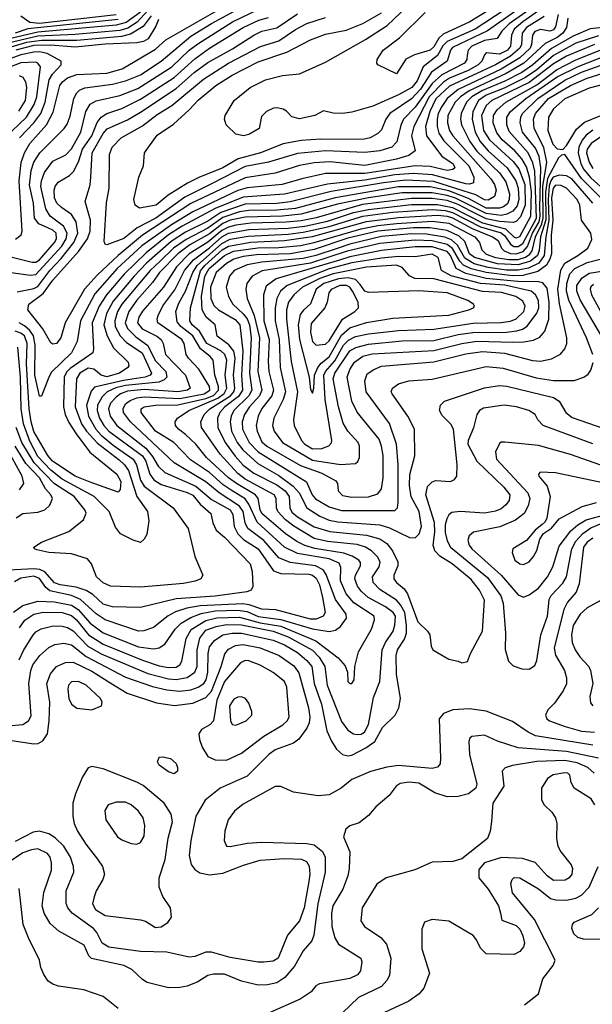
# Model space of a CAD drawing. Extents: x 997028 to 1115134, y 536408 to 618974.
# Tile 65 of 256: x 1011149 to 1014212, y 561478 to 566747. Entities that reach past the tile are written whole.
import ezdxf

# ---------------------------------------------------------------- set-up
doc = ezdxf.new("R2010")
doc.units = 0

msp = doc.modelspace()

# ---------------------------------------------------------------- linework, layer by layer
at = {"layer": '0CON10XD'}
for points in [[(1013916, 566875), (1013652.1, 566687.9), (1013465, 566598.9), (1013454.2, 566585), (1013436.2, 566525), (1013352.9, 566467.1), (1013293, 566375), (1013245, 566323.3), (1013129.5, 566245), (1013107.8, 566215), (1013085, 566157.8), (1013065, 566137.3), (1013024.5, 566115.5), (1012985, 566106), (1012758, 566108), (1012655, 566101.4), (1012557.6, 566082.4), (1012436.5, 566035), (1012318.3, 566001.7), (1012235, 565954.8), (1012106.7, 565903.3), (1012047.1, 565872.9), (1011942.1, 565807.9), (1011878.2, 565755), (1011788.9, 565738.9), (1011766.9, 565755), (1011759.5, 565785), (1011786.7, 565905), (1011810.8, 565965), (1011816.9, 566035), (1011885, 566129.1), (1011971.4, 566188.6), (1012055.3, 566265), (1012104.3, 566315.7), (1012197.8, 566395), (1012285, 566450.2), (1012425, 566521), (1012577.3, 566572.7), (1012705, 566639.2), (1012785, 566669.2), (1012895, 566690.5), (1012985, 566726.6), (1013085, 566784.3)], [(1013854.2, 566875), (1013585, 566696.1), (1013435, 566630.2), (1013413.5, 566606.5), (1013384.5, 566555), (1013306.7, 566495), (1013275, 566419.2), (1013247.4, 566385), (1013175, 566344.8), (1013037.5, 566285), (1012925, 566252.5), (1012875, 566244.3), (1012826.4, 566246.4), (1012775, 566260), (1012727.5, 566235), (1012645, 566217.1), (1012605, 566227.5), (1012576.8, 566256.8), (1012557.6, 566267.6), (1012525, 566275.7), (1012507, 566273), (1012470, 566255), (1012441.7, 566228.3), (1012430, 566165), (1012375, 566133.1), (1012345.9, 566125.9), (1012304.2, 566134.2), (1012253.3, 566185), (1012244, 566214), (1012248.8, 566235), (1012295.7, 566315), (1012382, 566385), (1012463.3, 566425), (1012555, 566447.8), (1012645, 566457.1), (1012785, 566520.6), (1012999.2, 566640.8), (1013114, 566716), (1013221.4, 566818.6)], [(1013782, 566875), (1013557.5, 566735), (1013415, 566670.3), (1013391.2, 566648.8), (1013365, 566602), (1013345.3, 566585), (1013261.6, 566558.4), (1013214.2, 566535.8), (1013165, 566458), (1013064.4, 566505), (1013058.9, 566515), (1013060.5, 566535), (1013093.1, 566585), (1013180.6, 566649.4), (1013318.5, 566785)], [(1011065, 565486.3), (1011215, 565449.5), (1011235, 565449.7), (1011255, 565462.3), (1011334.1, 565555), (1011344.8, 565575), (1011343, 565605), (1011325, 565621.6), (1011301.8, 565631.8), (1011251.2, 565655), (1011228, 565685), (1011222.8, 565765), (1011201.5, 565861.5), (1011209.7, 565940.3), (1011225, 565984.6), (1011256.2, 566035), (1011385.9, 566164.1), (1011402.5, 566187.5), (1011419.2, 566230.8), (1011438.2, 566325), (1011453.7, 566356.3), (1011469.4, 566370.6), (1011497.1, 566382.9), (1011645, 566401.5), (1011715, 566420.5), (1011795, 566452.4), (1011905.3, 566525), (1012065, 566658.7), (1012175, 566726.8), (1012365, 566830.9)], [(1011126.6, 565573.4), (1011155.6, 565595), (1011161.5, 565615), (1011145.7, 565884.3), (1011156.4, 565983.6), (1011174.4, 566035), (1011203.6, 566085), (1011292.3, 566185), (1011328.5, 566251.5), (1011362.7, 566395), (1011376.8, 566415), (1011403.9, 566436.1), (1011455, 566453.2), (1011615, 566461.8), (1011696.5, 566485), (1011875, 566588.8), (1011929.7, 566640.3), (1012255, 566825.4)], [(1014008.6, 566855), (1013840.1, 566735), (1013794.3, 566695.7), (1013779.5, 566665), (1013774.6, 566605), (1013758.3, 566585), (1013715, 566562.7), (1013645, 566569.5), (1013635, 566559.2), (1013621.9, 566525), (1013601, 566505), (1013548.7, 566475), (1013449.2, 566435), (1013416.5, 566413.5), (1013340.1, 566335), (1013256.8, 566175), (1013245.5, 566125), (1013264.1, 566045), (1013230.4, 566019.6), (1013165, 566001), (1012995, 565967.2), (1012807.3, 565987.3), (1012725, 565981.4), (1012645, 565966.6), (1012515, 565926.2), (1012355, 565901.1), (1012065, 565763.3), (1011806.5, 565593.5), (1011675, 565485.9), (1011565, 565382.6), (1011495.6, 565304.4), (1011391.6, 565125), (1011369.1, 565045), (1011345, 565013.5), (1011325, 565010.5), (1011315, 565017.8), (1011272.8, 565092.8), (1011192.6, 565195), (1011197.6, 565225), (1011275, 565282.2), (1011325, 565353.6), (1011463.7, 565506.3), (1011512.2, 565575), (1011524.8, 565615), (1011526.8, 565675), (1011499.3, 565775), (1011525, 565863.8), (1011529.7, 565905), (1011536.9, 566035), (1011595, 566138.8), (1011616.2, 566163.8), (1011725, 566211.1), (1011795, 566252.2), (1011985, 566378.8), (1012082.7, 566465), (1012155, 566518.6), (1012288, 566592), (1012401.3, 566665), (1012445, 566685.5), (1012525, 566703), (1012635, 566778.3)], [(1013963.1, 566865), (1013767.2, 566725), (1013727.5, 566685), (1013703.8, 566646.2), (1013635, 566635.7), (1013568.5, 566605), (1013548.9, 566585), (1013543, 566555), (1013540.7, 566535), (1013528, 566515), (1013407.7, 566452.3), (1013355, 566406.5), (1013265, 566278.4), (1013201.7, 566215), (1013187.5, 566182.5), (1013167.1, 566092.9), (1013140.6, 566065), (1013075, 566045.2), (1012995, 566036.6), (1012785.5, 566045.5), (1012635, 566031.2), (1012480.6, 565985), (1012355, 565961), (1012178.7, 565871.3), (1012032.3, 565797.7), (1011876.1, 565685), (1011776.8, 565633.2), (1011705, 565575.6), (1011615, 565542.9), (1011605, 565546.2), (1011600.8, 565560.8), (1011612.7, 565767.3), (1011628.1, 565845), (1011629.4, 566025), (1011644.1, 566065), (1011692.1, 566115), (1011805, 566179.8), (1011885, 566240.6), (1011962.6, 566287.4), (1012131.2, 566428.8), (1012266.6, 566515), (1012436.2, 566603.8), (1012535, 566634), (1012625, 566694.8), (1012685, 566726), (1012785, 566759.2)], [(1011833.9, 566796.1), (1011776.9, 566733.1), (1011727.6, 566702.4), (1011685, 566690.1), (1011445, 566668.4), (1011245, 566658.2), (1010950, 566590)], [(1011851.8, 566768.2), (1011808.8, 566711.2), (1011740.8, 566669.2), (1011692.7, 566657.3), (1011455, 566636.6), (1011266.7, 566636.7), (1011184.9, 566624.9), (1010985, 566566.5)], [(1011795, 566788.2), (1011718.6, 566731.4), (1011665, 566717.2), (1011245, 566681), (1011055, 566635)], [(1011065, 565399.2), (1011205, 565380.2), (1011235, 565383.4), (1011374.1, 565535), (1011397.9, 565575), (1011402.9, 565605), (1011382.8, 565642.8), (1011311.8, 565695), (1011288, 565735), (1011261.9, 565855), (1011264.6, 565885.4), (1011280.5, 565929.5), (1011325, 565989.4), (1011395, 566024.1), (1011425, 566056.1), (1011476.3, 566145), (1011503.3, 566255), (1011525, 566295.4), (1011557.5, 566312.5), (1011685, 566342.2), (1011781, 566379), (1011963.3, 566495), (1012056.1, 566583.9), (1012101.3, 566618.7), (1012286.8, 566735), (1012425, 566802)], [(1014030.6, 566775), (1014015, 566708.9), (1014005, 566692.5), (1013985, 566685.7), (1013935, 566695.5), (1013905, 566684.8), (1013892.8, 566665), (1013888, 566615), (1013879.5, 566595), (1013825, 566543.3), (1013725, 566481.8), (1013495, 566373.8), (1013435.2, 566325), (1013406.7, 566283.3), (1013388.1, 566245), (1013381.8, 566215), (1013382, 566175), (1013390.8, 566140.8), (1013418.3, 566098.3), (1013551.2, 565965), (1013578, 565905), (1013576.2, 565875), (1013555, 565867.4), (1013535, 565869), (1013356.7, 565916.7), (1013255, 565924), (1013155, 565916.1), (1012995, 565888.5), (1012795, 565867.1), (1012565, 565813.7), (1012345, 565797.5), (1012195, 565736.5), (1012018.1, 565641.9), (1011945, 565595.1), (1011825, 565499.9), (1011707.7, 565385), (1011612.9, 565275), (1011573.7, 565215), (1011537.1, 565125), (1011543.4, 564986.6), (1011539.6, 564965), (1011419.1, 564880.9), (1011399.6, 564860.4), (1011387, 564835), (1011382.1, 564675), (1011391.6, 564635), (1011412, 564592), (1011450.2, 564530.2), (1011523.6, 564433.6), (1011667.5, 564315), (1011689.7, 564275), (1011686.9, 564233.1), (1011675, 564219.2), (1011525, 564272.7), (1011445, 564305.2), (1011324.1, 564385), (1011299.2, 564415), (1011225, 564543.6), (1011209.6, 564595), (1011199.2, 564665), (1011185.7, 564905), (1011188.5, 565015), (1011174, 565055), (1011155, 565070.1), (1011125, 565079.8)], [(1013955.5, 566764.5), (1013860.1, 566705), (1013837.6, 566675), (1013833.2, 566615), (1013824.9, 566595), (1013775, 566551.2), (1013693.7, 566506.3), (1013449, 566391), (1013376, 566324), (1013342.5, 566255), (1013320.6, 566175), (1013324.8, 566125), (1013406.9, 566016.9), (1013468.2, 565975), (1013476.3, 565955), (1013466.2, 565945), (1013435, 565941), (1013345, 565961), (1013265.2, 565965.2), (1012995, 565924.4), (1012785, 565924.2), (1012658.9, 565895), (1012552.5, 565865), (1012365, 565847.9), (1012315, 565832.4), (1012075, 565718.6), (1011960.9, 565649.1), (1011802.5, 565537.5), (1011670.3, 565415), (1011550.7, 565279.3), (1011473.2, 565135), (1011455.2, 565025), (1011425.7, 564964.3), (1011319.6, 564860.4), (1011303.8, 564835), (1011265, 564732.5), (1011255, 564732.5), (1011228.9, 564845), (1011232.2, 565005), (1011222, 565055), (1011203, 565083), (1011175, 565108.8), (1011145, 565124.5)], [(1011665, 566773.8), (1011255, 566726.1), (1011202.5, 566732.5), (1011155, 566766.3)], [(1011675, 566747.4), (1011191.5, 566698.5), (1011125, 566675.9)], [(1011891.3, 566748.7), (1011877.2, 566712.8), (1011835.8, 566644.2), (1011810.1, 566629.9), (1011776.2, 566623.8), (1011605, 566616.2), (1011445, 566599.6), (1011315, 566610.5), (1011225, 566609.2), (1011128.4, 566585)], [(1011135, 565291.2), (1011225, 565308.7), (1011245, 565318.8), (1011309, 565405), (1011370.9, 565469.1), (1011439, 565555), (1011460.1, 565605), (1011450.8, 565665), (1011425, 565704.7), (1011371.8, 565741.8), (1011346.5, 565765), (1011335, 565794.2), (1011332.5, 565835), (1011338.2, 565855), (1011355, 565878.2), (1011415, 565912.7), (1011435.8, 565934.2), (1011462.7, 565987.3), (1011485.4, 566055), (1011534, 566125), (1011563, 566197), (1011585, 566226.2), (1011615, 566245.6), (1011695, 566272.5), (1011795, 566321.3), (1011975, 566437.8), (1012085, 566537.3), (1012164.5, 566594.5), (1012344.9, 566705.1), (1012428.5, 566745), (1012479.6, 566759.6)], [(1014082.3, 566755), (1014074.2, 566705), (1014055.2, 566675), (1014025, 566652.5), (1013960.7, 566619.3), (1013845.8, 566514.2), (1013751.6, 566458.4), (1013553.9, 566366.1), (1013507, 566335), (1013479.2, 566305), (1013439.9, 566235), (1013437.7, 566195), (1013448, 566155), (1013466.3, 566125), (1013669, 565895), (1013688.7, 565865), (1013697.8, 565835), (1013689.7, 565800.3), (1013655, 565781.1), (1013635, 565783.9), (1013589.4, 565809.4), (1013521.6, 565831.6), (1013365, 565881.6), (1013215, 565888.7), (1013095.2, 565874.8), (1012815, 565826.9), (1012595, 565771.8), (1012525, 565764.1), (1012355, 565759.2), (1012225, 565715.8), (1012155, 565669.8), (1012035, 565610.8), (1011959.3, 565560.7), (1011826.4, 565443.6), (1011761.8, 565375), (1011648.6, 565241.4), (1011613.5, 565175), (1011599.4, 565115), (1011615.9, 565055), (1011650.6, 564990.6), (1011728.1, 564915), (1011731.9, 564895), (1011726.9, 564885), (1011682.7, 564855), (1011615, 564836.6), (1011585, 564844.1), (1011545, 564877.2), (1011515, 564882.6), (1011470.9, 564855), (1011453.3, 564825), (1011446.1, 564675), (1011479.1, 564585), (1011505.5, 564545), (1011565, 564480.7), (1011680.9, 564390.9), (1011710, 564365), (1011730.8, 564335), (1011775.9, 564195.9), (1011832.4, 564115), (1011839.3, 564065), (1011828.3, 563991.7), (1011815, 563967.5), (1011795, 563949.2), (1011755, 563961.1), (1011688.1, 563995), (1011660.7, 564030.7), (1011627.8, 564115), (1011547.2, 564195), (1011375, 564288.2), (1011315, 564336.6), (1011245, 564409.8), (1011202, 564492), (1011169.2, 564585), (1011157.1, 564665), (1011153.4, 564833.4), (1011138.1, 564995)], [(1014245, 566660.6), (1014125, 566621.3), (1014005, 566555.6), (1013915, 566479), (1013855, 566437.9), (1013741.5, 566381.5), (1013645, 566342.7), (1013604, 566315), (1013573.8, 566255), (1013568.8, 566215), (1013584.9, 566145), (1013611.6, 566095), (1013655.5, 566045), (1013756.8, 565955), (1013802.9, 565885), (1013815.1, 565844.9), (1013818.6, 565785), (1013809.8, 565750.2), (1013786.6, 565723.4), (1013755, 565707), (1013725, 565699.8), (1013645, 565709.3), (1013481.2, 565791.2), (1013435, 565806.4), (1013355, 565820.9), (1013195, 565820.4), (1013015.5, 565794.5), (1012849.9, 565760.1), (1012655, 565706.4), (1012554.8, 565695.2), (1012355, 565690.6), (1012275, 565673.9), (1012235, 565656.4), (1012165, 565601.8), (1012058.1, 565541.9), (1011994.9, 565495), (1011896.5, 565395), (1011859.6, 565340.4), (1011775, 565245.7), (1011732.9, 565185), (1011713.6, 565125), (1011726.2, 565095), (1011770.1, 565050.1), (1011833.9, 565003.9), (1011874.2, 564924.2), (1011930.9, 564865), (1011936, 564835), (1011920.8, 564819.2), (1011892.6, 564807.4), (1011715, 564789.9), (1011663.6, 564776.4), (1011617, 564755), (1011590.4, 564729.6), (1011564.9, 564685), (1011563.5, 564655), (1011575.4, 564615), (1011597.9, 564575), (1011625.9, 564545), (1011805, 564413.5), (1011823.1, 564385), (1011844.5, 564315), (1011865.7, 564285), (1011905, 564260.6), (1012045, 564217.5), (1012075, 564202.3), (1012114.6, 564154.6), (1012171.2, 564105), (1012181.5, 564055), (1012200, 564015), (1012245, 563977.8), (1012381.6, 563835), (1012392.8, 563795), (1012396.5, 563713.5), (1012387.5, 563695), (1012364.7, 563685.3), (1012195, 563661.6), (1011985, 563648.4), (1011795, 563601.2), (1011644.5, 563604.5), (1011595, 563619), (1011540.6, 563670.6), (1011505, 563692.2), (1011450.6, 563710.6), (1011365, 563723.2), (1011335, 563733.6), (1011282.4, 563792.4), (1011255.5, 563805.5), (1011225, 563809.1), (1011055, 563799.2)], [(1014285, 566706.7), (1014201, 566699), (1014110.1, 566659.9), (1013995, 566593.1), (1013893.8, 566506.2), (1013835, 566465.3), (1013745, 566418.5), (1013625, 566367.7), (1013568.5, 566335), (1013540.1, 566305), (1013510.8, 566245), (1013507, 566215), (1013513.3, 566185), (1013558, 566095), (1013595, 566044.2), (1013715, 565927.5), (1013749.9, 565879.9), (1013769, 565815), (1013767.9, 565785), (1013757.9, 565762.1), (1013737.4, 565745), (1013715, 565737.8), (1013645, 565738.9), (1013550.3, 565790.3), (1013445, 565830.5), (1013345, 565852.7), (1013175, 565852.7), (1012836.5, 565793.5), (1012625, 565737.6), (1012525, 565727.8), (1012375, 565726.6), (1012325, 565718.8), (1012235, 565689), (1012155, 565632), (1012038.5, 565571.5), (1011972.4, 565525), (1011900.9, 565455), (1011846.2, 565405), (1011695.7, 565225), (1011672.6, 565185), (1011657.4, 565135), (1011660, 565105), (1011685.3, 565055.3), (1011719.2, 565019.2), (1011804.2, 564965), (1011853.6, 564855), (1011846.8, 564845), (1011819.5, 564835), (1011703.1, 564816.9), (1011549.1, 564780.9), (1011530.8, 564759.2), (1011505.4, 564685), (1011516.5, 564625), (1011556.5, 564555), (1011584, 564524), (1011649.5, 564469.5), (1011756.2, 564395), (1011774.3, 564365), (1011783.7, 564323.7), (1011795, 564282.7), (1011815, 564250), (1011970.5, 564135), (1012049.4, 564025), (1012085.8, 563875), (1012129.2, 563775), (1012118, 563755), (1012087.6, 563742.4), (1012025, 563730), (1011795, 563710), (1011635, 563715.4), (1011595, 563733.9), (1011558.9, 563765), (1011532.1, 563835), (1011511.6, 563861.6), (1011425, 563889.3), (1011305, 563896.5), (1011239.5, 563909.5), (1011227.5, 563915), (1011223.3, 563925), (1011265, 563952), (1011412, 564008), (1011489.7, 564070.3), (1011504.4, 564105.6), (1011497.1, 564125), (1011440.8, 564195), (1011335, 564263.3), (1011225.6, 564375), (1011160.8, 564485), (1011128.8, 564565)], [(1014224.5, 566614.5), (1014075, 566552.1), (1014005, 566511.2), (1013875, 566411.1), (1013675.3, 566315), (1013645, 566288.1), (1013619.7, 566235), (1013631.1, 566155), (1013662.3, 566105), (1013788.7, 565988.7), (1013819.6, 565949.6), (1013850.7, 565865), (1013853.9, 565755), (1013828.5, 565691.5), (1013805, 565667), (1013788.4, 565661.6), (1013715, 565667), (1013645, 565680.6), (1013562.6, 565722.6), (1013495, 565758.4), (1013435, 565779.7), (1013355, 565790.4), (1013245, 565790.1), (1012982.1, 565757.9), (1012735, 565686.9), (1012655, 565671.5), (1012575, 565663), (1012385, 565659), (1012305, 565648.4), (1012265, 565637.6), (1012230.4, 565619.6), (1012155, 565557.2), (1012055.5, 565495), (1011988.1, 565425), (1011918.3, 565315), (1011805, 565187.1), (1011786.3, 565155), (1011779.5, 565125), (1011803.3, 565093.3), (1011883, 565053), (1011905.8, 565035), (1011916.4, 565015), (1011928.9, 564955), (1012035.3, 564845), (1012061.5, 564775), (1012046.9, 564765), (1011995, 564754.9), (1011815, 564768.8), (1011725, 564759.5), (1011687.8, 564745), (1011665, 564727.5), (1011635.2, 564695), (1011623.1, 564665), (1011632.8, 564625), (1011668.8, 564575), (1011823.5, 564453.5), (1011859.9, 564409.9), (1011888.6, 564358.6), (1011925, 564323.5), (1012090.7, 564250.7), (1012175, 564180.3), (1012274.8, 564125), (1012288.9, 564098.9), (1012295.8, 564035), (1012315, 563996.2), (1012346.2, 563966.2), (1012425, 563914.7), (1012507.2, 563797.2), (1012545, 563783.6), (1012695, 563780), (1012715, 563774.5), (1012735, 563759), (1012752.9, 563722.9), (1012769.6, 563655), (1012782.5, 563575), (1012771.8, 563555), (1012735, 563539.3), (1012705, 563538.4), (1012519.8, 563589.8), (1012445, 563593.1), (1012376.6, 563616.6), (1012341.8, 563621.8), (1012115, 563610.9), (1012042.7, 563597.3), (1011982.1, 563577.9), (1011943.7, 563556.3), (1011865, 563495.3), (1011813.4, 563476.6), (1011785, 563475.3), (1011605, 563535.2), (1011557.4, 563567.4), (1011473.6, 563643.6), (1011425, 563664.9), (1011310.4, 563690.4), (1011288, 563708), (1011255, 563757), (1011225, 563768.8), (1011155, 563758.1), (1011121.1, 563738.9)], [(1011147, 566115), (1011224.8, 566195), (1011261.6, 566245), (1011285.1, 566305), (1011307.1, 566425), (1011324.5, 566455.5), (1011370.4, 566505), (1011370.5, 566525), (1011295.9, 566565.9), (1011255, 566575.6), (1011225, 566574.1), (1011155, 566558.7), (1011086.2, 566535)], [(1011115, 563577), (1011165, 563611.6), (1011245.2, 563634.8), (1011335, 563632.3), (1011425, 563613.3), (1011461.2, 563591.2), (1011525, 563518.1), (1011595, 563466.1), (1011785, 563391.5), (1011865, 563379.8), (1011895, 563385.3), (1011924.4, 563405.6), (1011979.8, 563485), (1012013, 563517), (1012065, 563548.8), (1012119.9, 563570.1), (1012193.7, 563583.7), (1012315, 563587.5), (1012365, 563579.8), (1012424.2, 563554.2), (1012545, 563537.7), (1012715, 563487.2), (1012805, 563472.6), (1012839, 563481), (1012865, 563499.5), (1012896.8, 563545), (1012894.7, 563565), (1012838.1, 563645), (1012788.3, 563778.3), (1012772.5, 563802.5), (1012731.5, 563825), (1012595, 563842.1), (1012535, 563866.9), (1012455, 563960.8), (1012369.8, 564025), (1012355.2, 564055), (1012343.8, 564115), (1012325, 564143.5), (1012215, 564214.8), (1012145, 564273.2), (1011975.9, 564375.9), (1011741.2, 564595), (1011704.4, 564645), (1011701.9, 564665), (1011715, 564691.7), (1011740.1, 564709.9), (1011775.7, 564724.3), (1011815, 564729.6), (1012005, 564720), (1012135, 564744.6), (1012166.2, 564765), (1012163.5, 564785), (1012107.8, 564877.8), (1012051.9, 564935), (1012039.7, 564955), (1012027.8, 565015), (1012016.8, 565035), (1011888, 565125), (1011884.7, 565145), (1011889.7, 565165), (1011913.6, 565216.4), (1011979, 565301), (1012031, 565405), (1012077.7, 565462.3), (1012165, 565526.4), (1012230.2, 565585), (1012265, 565604.1), (1012375, 565623.9), (1012585, 565631.6), (1012675, 565642.6), (1012795, 565668.6), (1012935.4, 565714.6), (1013015, 565732.3), (1013245, 565757.5), (1013385, 565758.5), (1013465, 565742.9), (1013625, 565660.7), (1013748.2, 565628.2), (1013795, 565583.1), (1013805, 565579.1), (1013825, 565586.8), (1013884.4, 565695.6), (1013886.3, 565826.3), (1013877, 565905), (1013860.1, 565960.1), (1013835, 566003), (1013797.9, 566045), (1013729.7, 566105), (1013701.3, 566141.3), (1013682.4, 566195), (1013683, 566235), (1013704, 566265), (1013750.2, 566305), (1013915, 566397.9), (1014020.8, 566479.2), (1014125, 566532.9), (1014280.6, 566595)], [(1011146.8, 563493.2), (1011176.1, 563533.9), (1011224.9, 563565.1), (1011275, 563576.1), (1011375, 563574), (1011425, 563559.1), (1011452.6, 563535), (1011516, 563456), (1011595, 563406), (1011805, 563318.9), (1011895, 563289.4), (1011945, 563280), (1011985, 563283), (1012005.4, 563295), (1012015.3, 563315), (1012038.7, 563435), (1012066.2, 563483.8), (1012145, 563532.6), (1012203.3, 563546.7), (1012325, 563549.8), (1012435, 563518.9), (1012545, 563502), (1012733.5, 563423.5), (1012785, 563383.9), (1012851.8, 563331.8), (1012889.8, 563289.8), (1012902, 563255), (1012904.2, 563205), (1012915, 563194), (1012925.8, 563194.2), (1012938.8, 563215), (1012942, 563285), (1012961.8, 563365), (1013031.5, 563485), (1013046.2, 563535), (1013045.4, 563555), (1012936.8, 563626.8), (1012895.6, 563675), (1012864.8, 563745), (1012867.2, 563815), (1012858.1, 563838.1), (1012805, 563861.2), (1012635, 563890), (1012565, 563924.8), (1012418.4, 564058.4), (1012375.3, 564155.3), (1012355, 564183.7), (1012279.7, 564229.7), (1012238, 564258), (1012165, 564323.6), (1012062.1, 564392.1), (1011974.1, 564485), (1011875.2, 564545), (1011798, 564645), (1011798.5, 564665), (1011815, 564676.1), (1011875, 564684.3), (1011995, 564686), (1012145, 564719.3), (1012185, 564736.7), (1012212.4, 564765), (1012212.3, 564785), (1012192.5, 564845), (1012184.3, 564925), (1012167.9, 564945), (1012115.3, 564985.3), (1012075.1, 565055), (1012010.2, 565105), (1011990.6, 565130.6), (1011984.4, 565185), (1011999.8, 565229.8), (1012035.5, 565294.5), (1012075.1, 565395), (1012098.5, 565431.5), (1012230.3, 565549.7), (1012275, 565573), (1012370.8, 565589.2), (1012585, 565599.8), (1012665, 565609.7), (1012805, 565640.4), (1012985, 565695.4), (1013145, 565716.8), (1013355, 565731.2), (1013425, 565725.6), (1013464.7, 565714.7), (1013615, 565638), (1013725, 565607.2), (1013745, 565589.7), (1013775.5, 565545.5), (1013793.4, 565533.4), (1013815, 565533.3), (1013840.1, 565549.9), (1013913.7, 565685), (1013905.7, 565935.7), (1013895, 565980.6), (1013869.4, 566035), (1013768.3, 566148.3), (1013755.6, 566185), (1013755.6, 566225), (1013774, 566255), (1013857, 566325), (1014025, 566440.8), (1014137.5, 566497.5), (1014295, 566559.3)], [(1011069.1, 566115), (1011184.2, 566225), (1011226.6, 566293.4), (1011240.7, 566335), (1011259.5, 566495), (1011246.1, 566515), (1011235, 566519.4), (1011155, 566517), (1010922.1, 566427.9)], [(1011085, 562968.1), (1011165, 562976.2), (1011196.2, 562995), (1011209.1, 563020.9), (1011197.4, 563195), (1011208.6, 563265), (1011219.7, 563295), (1011255.5, 563344.5), (1011305, 563386.7), (1011336.6, 563403.4), (1011385, 563411.4), (1011425, 563400.9), (1011505, 563339), (1011715, 563229.3), (1011859.1, 563179.1), (1011935, 563161.1), (1012005, 563154.5), (1012065, 563161.3), (1012103.9, 563175), (1012133.1, 563195), (1012146, 563215), (1012154.5, 563255), (1012157.2, 563355), (1012165, 563390.5), (1012190.3, 563425), (1012235, 563454.4), (1012285, 563463.9), (1012335, 563463.5), (1012505, 563426.8), (1012565, 563401.3), (1012635, 563360.5), (1012685, 563318), (1012711.9, 563285), (1012723.5, 563195), (1012763.9, 563085), (1012791.9, 562941.9), (1012816.1, 562886.1), (1012844.2, 562844.2), (1012875, 562815.5), (1012905, 562807.5), (1012925, 562811.5), (1012999.8, 562849.8), (1013048.8, 562885), (1013090.3, 562959.7), (1013157.1, 563025), (1013177.5, 563065), (1013185.8, 563115), (1013165.4, 563245), (1013163.4, 563345), (1013170.3, 563375), (1013207.4, 563432.6), (1013218.3, 563465), (1013219, 563505), (1013208.5, 563575), (1013186.2, 563616.2), (1013165, 563641), (1013075, 563698), (1013040.3, 563735), (1013037.2, 563765), (1013071.2, 563818.8), (1013077.2, 563845), (1013062.9, 563872.9), (1013031.3, 563905), (1012999.6, 563925), (1012955, 563939.1), (1012795, 563954.9), (1012725, 563971.2), (1012615.9, 564035.9), (1012570.3, 564070.3), (1012529.6, 564115), (1012522.6, 564135), (1012520.7, 564185), (1012509.3, 564205), (1012355, 564288.5), (1012315, 564319.3), (1012221.7, 564421.7), (1012121.8, 564565), (1012117.5, 564595), (1012134.8, 564635), (1012166.3, 564665), (1012275.7, 564734.3), (1012293.8, 564755), (1012299.3, 564775), (1012293, 564845), (1012301.8, 564935), (1012293.5, 564973.5), (1012267.6, 565007.6), (1012205, 565053.3), (1012193.6, 565115), (1012145.7, 565155.7), (1012125.1, 565195.1), (1012121.4, 565265), (1012139.6, 565375), (1012162.8, 565415), (1012245, 565485.7), (1012292.2, 565507.8), (1012423.5, 565526.5), (1012535, 565527.6), (1012651.5, 565538.5), (1012725, 565554), (1012975, 565627.4), (1013065, 565645.8), (1013165, 565657.2), (1013355, 565669.8), (1013445, 565658.7), (1013583.3, 565585), (1013609.1, 565555), (1013621.6, 565515), (1013645, 565493.1), (1013695, 565474.2), (1013765, 565463), (1013815, 565463.6), (1013855, 565476), (1013877.9, 565492.1), (1013890.5, 565509.5), (1013909.3, 565585), (1013942.8, 565655), (1013949.1, 565685), (1013948.1, 565855), (1013968.4, 565985), (1013953.5, 566063.5), (1013900.8, 566165), (1013897.3, 566215), (1013908.4, 566245), (1013978.5, 566325), (1014095, 566395.6), (1014185, 566435.1), (1014436.4, 566513.6)], [(1011145, 563321.8), (1011168.1, 563371.9), (1011218.3, 563451.7), (1011235, 563470.9), (1011263, 563487), (1011326.8, 563503.2), (1011375, 563502.4), (1011405, 563495.2), (1011435, 563476), (1011513.7, 563393.7), (1011584.2, 563354.2), (1011835, 563247.4), (1011945, 563220.4), (1011985, 563217), (1012045, 563227.5), (1012085.3, 563254.7), (1012098.5, 563285), (1012098.8, 563375), (1012113.1, 563436.9), (1012145, 563479.3), (1012199.3, 563500.7), (1012255, 563510.1), (1012335, 563508.5), (1012505.1, 563474.9), (1012585, 563444.4), (1012715, 563372.3), (1012750.9, 563335), (1012782.1, 563285), (1012793.1, 563185), (1012870.8, 562990.8), (1012905, 562944.5), (1012935, 562926.2), (1012955, 562922.4), (1012975, 562924.2), (1012993.6, 562935), (1013015.2, 562975), (1013040.9, 563119.1), (1013075, 563206.2), (1013087.8, 563375), (1013105.7, 563415), (1013146.7, 563475), (1013156.1, 563506.1), (1013158.9, 563555), (1013147, 563575), (1013105.3, 563605.3), (1013013.4, 563655), (1012976.8, 563686.8), (1012956.1, 563715), (1012942.5, 563755), (1012946.2, 563775), (1012972.5, 563825), (1012972, 563842), (1012962.7, 563855), (1012926.9, 563876.9), (1012883, 563893), (1012727.7, 563917.7), (1012673.9, 563933.9), (1012631.2, 563955), (1012568.3, 563998.3), (1012445, 564104.3), (1012434.9, 564125), (1012424.9, 564184.9), (1012411, 564205), (1012308.1, 564265), (1012266.1, 564296.2), (1012148.1, 564405), (1012090.8, 564475), (1012035, 564527.5), (1011998.2, 564555), (1011982.9, 564575), (1011981.2, 564595), (1011993.6, 564615), (1012053.3, 564655), (1012208.8, 564721.2), (1012243.4, 564746.6), (1012257.7, 564775), (1012248.3, 564845), (1012256.9, 564925), (1012247, 564955), (1012225, 564974.5), (1012149, 565015), (1012110.5, 565080.5), (1012070.8, 565115), (1012058.1, 565135), (1012061.9, 565205), (1012116.3, 565403.7), (1012138.5, 565431.5), (1012231.7, 565515), (1012265, 565535.3), (1012385, 565557.1), (1012565.1, 565564.9), (1012715, 565586.6), (1013005, 565667), (1013175, 565689), (1013385, 565700.6), (1013435, 565695.6), (1013465, 565686), (1013570.1, 565630), (1013679.1, 565585), (1013708.3, 565565), (1013725.7, 565525), (1013740.3, 565510.3), (1013775, 565495.9), (1013805, 565493.7), (1013842.7, 565507.3), (1013865.8, 565534.2), (1013892.7, 565605), (1013928.4, 565665), (1013933.8, 565695), (1013931.4, 565741.4), (1013936.3, 565955), (1013927.3, 566015), (1013908.8, 566058.8), (1013839.3, 566145), (1013827, 566195), (1013829.3, 566225), (1013839, 566245), (1013920.6, 566325), (1014065, 566423.9), (1014155, 566465.5), (1014305, 566519.6)], [(1011145, 566448.4), (1011165, 566440), (1011180, 566415), (1011184.8, 566385.2), (1011178.4, 566315), (1011143, 566257)], [(1014055, 566053.3), (1014075, 566074.2), (1014128.2, 566161.8), (1014171.2, 566198.8), (1014249.1, 566230.9), (1014493.1, 566305), (1014589, 566351), (1014621.9, 566385), (1014629, 566415), (1014616.5, 566445), (1014585, 566470.8), (1014535, 566482.3), (1014445, 566471.2), (1014285, 566403.5), (1014195, 566380.4), (1014065, 566323.2), (1014005, 566269.4), (1013977.8, 566225), (1013974.5, 566155), (1014001.2, 566081.2), (1014025, 566055.6), (1014055, 566053.3)], [(1014214.7, 566155.3), (1014180.2, 566129.8), (1014157.8, 566102.2), (1014140.1, 566065), (1014136.4, 566035), (1014151.9, 565975), (1014167.1, 565945), (1014205, 565901.1), (1014291.6, 565821.6)], [(1014275, 566131.4), (1014206.9, 566085), (1014185.1, 566055), (1014181.3, 566035), (1014196.5, 565985), (1014215, 565951.6)], [(1014275, 565777.5), (1014155, 565897.5), (1014065, 566026), (1014047.1, 566022.9), (1014032.4, 566007.6), (1013972.7, 565897.3), (1013962.2, 565825), (1013963.7, 565676.3), (1013935.6, 565585), (1013928.1, 565511.9), (1013919.2, 565485), (1013882.1, 565455), (1013815, 565434.9), (1013705, 565441.4), (1013582.5, 565475), (1013556.1, 565495), (1013530, 565560), (1013499.6, 565589.6), (1013435, 565619.9), (1013344, 565634), (1013255, 565633.2), (1013065, 565615.8), (1012905, 565577.3), (1012725, 565517.1), (1012595, 565494.7), (1012415, 565488.7), (1012345, 565479.2), (1012295, 565464.9), (1012255, 565442.9), (1012199.7, 565395), (1012168.9, 565315), (1012170.7, 565255), (1012187, 565217), (1012212.7, 565195), (1012301.9, 565141.9), (1012326, 565115), (1012342.9, 564972.9), (1012334.7, 564845), (1012341, 564765), (1012318.9, 564731.1), (1012246.8, 564675), (1012218.8, 564645), (1012206.6, 564615), (1012208.4, 564565), (1012248.3, 564485), (1012301.5, 564411.5), (1012345, 564363), (1012400.9, 564320.9), (1012525, 564257.6), (1012568.8, 564225), (1012590.3, 564195), (1012594.8, 564135), (1012605, 564112.4), (1012635, 564087.5), (1012725, 564032.8), (1012807.8, 564007.8), (1013005, 563989.2), (1013075, 563968.8), (1013113.5, 563943.5), (1013143.8, 563905), (1013172.4, 563845), (1013172.2, 563825), (1013151.3, 563775), (1013150, 563755), (1013164.6, 563735), (1013205, 563701.8), (1013224, 563674), (1013279.5, 563525), (1013330.6, 563475), (1013342.9, 563455), (1013350.8, 563395), (1013360, 563375), (1013444.5, 563324.5), (1013495, 563313.8), (1013515, 563306.2)], [(1014215.2, 565765), (1014102.6, 565895), (1014075, 565912.3), (1014034.9, 565914.9), (1014003.4, 565905), (1013989.8, 565885), (1013981.9, 565858.1), (1013976.4, 565783.6), (1013979.7, 565675), (1013963.1, 565585), (1013955.6, 565485), (1013925.5, 565444.5), (1013871.9, 565418.1), (1013815, 565405.9), (1013752.5, 565407.5), (1013655, 565421.6), (1013581.2, 565441.2), (1013530.4, 565470.4), (1013491.2, 565541.2), (1013459.4, 565569.4), (1013423.3, 565583.3), (1013325, 565599.6), (1013245, 565601), (1013085, 565587.4), (1012915, 565546.1), (1012846.7, 565523.3), (1012733.6, 565485), (1012665, 565469.6), (1012445, 565450), (1012365, 565435.1), (1012295.3, 565405), (1012271.1, 565375), (1012253.3, 565315), (1012265.7, 565265), (1012289, 565225), (1012345, 565173.8), (1012366.4, 565146.4), (1012378.4, 565115), (1012387.4, 565045), (1012378.6, 564855), (1012390.4, 564765), (1012374.3, 564735), (1012294.8, 564655), (1012279.8, 564625), (1012274.2, 564595), (1012282, 564545), (1012312.3, 564485), (1012342.2, 564445), (1012422, 564372), (1012535, 564307.4), (1012611.5, 564251.5), (1012644.2, 564215), (1012684.7, 564135), (1012755, 564090.2), (1012805, 564069.5), (1012850.6, 564060.6), (1013075, 564044.4), (1013128, 564028), (1013235, 563975.4), (1013265, 563974.6)], [(1012870.8, 564120.8), (1013155, 564121.2), (1013170, 564135), (1013174.2, 564165.8), (1013173.7, 564365), (1013164.7, 564475.3), (1013126.9, 564586.9), (1013002.5, 564755), (1012996, 564815), (1013008.5, 564851.5), (1013044, 564876), (1013085, 564892.9), (1013365, 564916.2), (1013535, 564959.2), (1013625, 564972), (1013742, 564962), (1013893.3, 564923.3), (1013935, 564918.9), (1013995, 564932), (1014043.1, 564956.9), (1014064.6, 564985), (1014075.3, 565014.7), (1014076.4, 565045), (1014037, 565227), (1014028.7, 565305), (1014043.7, 565406.3), (1014064.9, 565445.1), (1014135.9, 565485), (1014188, 565525), (1014209.6, 565570.4), (1014204, 565605), (1014154.1, 565675), (1014146.6, 565755), (1014130.9, 565785), (1014075, 565846.1), (1014045, 565859.3), (1014015, 565862), (1014002.8, 565845), (1013995, 565793.8), (1014000.6, 565675), (1013993.2, 565593.2), (1013993.4, 565495), (1013985.9, 565465), (1013967.2, 565432.8), (1013921.1, 565398.9), (1013841.6, 565378.4), (1013785, 565377.2), (1013643.7, 565393.7), (1013564.2, 565414.2), (1013523.7, 565433.7), (1013504.1, 565454.1), (1013465, 565522.7), (1013435, 565544.7), (1013355, 565563.4), (1013265, 565567.7), (1013075, 565549.5), (1012901.6, 565508.4), (1012705, 565445.1), (1012446.4, 565403.6), (1012392.5, 565375), (1012364.2, 565335), (1012357.8, 565305), (1012365.7, 565255), (1012403.5, 565163.5), (1012431.2, 565045), (1012423.5, 564865), (1012444.6, 564765), (1012431.6, 564735), (1012377.3, 564675), (1012351.6, 564635), (1012338.3, 564595), (1012341.2, 564555), (1012376.2, 564485), (1012425, 564434.2), (1012683.5, 564273.5), (1012713.3, 564205), (1012732.2, 564182.2), (1012805, 564139.6), (1012870.8, 564120.8)], [(1012925, 564191.1), (1013015, 564194.4), (1013065, 564209.2), (1013084.3, 564235.7), (1013093.9, 564296.1), (1013093.5, 564415), (1013085.2, 564465.2), (1013071.5, 564501.5), (1012955, 564647.3), (1012925.2, 564705.2), (1012900.6, 564835), (1012914.8, 564875), (1012940.8, 564915), (1012985, 564946.2), (1013035, 564959.9), (1013365, 564977.6), (1013515, 565014.6), (1013595, 565026.2), (1013787.9, 565022.1), (1013846.8, 565023.2), (1013897, 565033), (1013931.2, 565048.8), (1013959.2, 565080.8), (1013979.6, 565145), (1013981.2, 565235), (1013970.4, 565310.4), (1013948.3, 565338.3), (1013925.1, 565345.1), (1013813.3, 565346.7), (1013645, 565363), (1013535, 565388.8), (1013483.8, 565415), (1013453.2, 565485), (1013435, 565506), (1013355, 565531.9), (1013265, 565530.9), (1013085, 565511.9), (1012915, 565478), (1012858.9, 565461.1), (1012520.1, 565359.9), (1012468.2, 565321.8), (1012452.7, 565275), (1012455.1, 565135), (1012484, 565035), (1012477.7, 564917.7), (1012481.3, 564865), (1012506.7, 564765), (1012497.2, 564735), (1012445, 564666.5), (1012424, 564625), (1012414, 564575), (1012419.6, 564545), (1012445, 564488.7), (1012470.5, 564465), (1012651.3, 564361.3), (1012765, 564321.2), (1012840.1, 564280.1), (1012849.5, 564265), (1012853.5, 564225), (1012875, 564201.3), (1012925, 564191.1)], [(1012865, 564366.5), (1012945, 564372.5), (1012957.4, 564382.6), (1012966.1, 564403.9), (1012966.1, 564465), (1012958.9, 564485), (1012903.5, 564545), (1012878.7, 564588.7), (1012854.8, 564675), (1012825.9, 564825), (1012835.5, 564855), (1012915, 564974.5), (1012947.5, 564992.5), (1013015, 565010), (1013195, 565027.9), (1013365, 565030), (1013495, 565062.2), (1013573.8, 565073.8), (1013754.2, 565075.8), (1013808.2, 565081.8), (1013838.9, 565091.1), (1013863.1, 565106.9), (1013915, 565176), (1013925.7, 565205), (1013923.9, 565245), (1013909.3, 565275), (1013884.9, 565294.9), (1013745, 565325.8), (1013615, 565336.2), (1013457, 565377), (1013405.3, 565405), (1013387.8, 565475), (1013355, 565491.8), (1013265, 565478.4), (1013175, 565479.7), (1013085, 565471.6), (1012925, 565445.6), (1012805, 565414.1), (1012579.7, 565325), (1012544.9, 565295.1), (1012524.5, 565255), (1012515.1, 565204.9), (1012516, 565136), (1012537.8, 565035), (1012542.9, 564885), (1012570.2, 564755), (1012557.8, 564715), (1012508, 564615), (1012501.9, 564575), (1012509.3, 564545), (1012555, 564484.3), (1012715, 564390.3), (1012865, 564366.5)], [(1014215.3, 564955), (1014181, 565045), (1014086.8, 565246.8), (1014074.4, 565295), (1014075.4, 565335), (1014093.1, 565386.9), (1014119, 565415), (1014185, 565447.4), (1014302, 565478)], [(1012715, 564451.4), (1012765, 564453.1), (1012803, 564467), (1012816.8, 564483.3), (1012818, 564495), (1012783.8, 564713.8), (1012775.1, 564845), (1012785.4, 564865), (1012835, 564921.4), (1012882, 565005), (1012908, 565032), (1012945, 565050.9), (1013015, 565065.8), (1013175.7, 565084.3), (1013365, 565090.3), (1013575, 565123.7), (1013725, 565126.9), (1013775, 565134), (1013805, 565146.2), (1013845.6, 565185), (1013853.9, 565215), (1013841.3, 565241.3), (1013803.8, 565265), (1013726.9, 565286.9), (1013625, 565292.7), (1013365, 565359.6), (1013262.4, 565362.4), (1013235, 565375.9), (1013195, 565421.2), (1013165, 565432.7), (1013005, 565422.6), (1012825, 565387.3), (1012755, 565361.4), (1012661.1, 565315), (1012614.8, 565275), (1012586.6, 565235), (1012576.4, 565195), (1012576.1, 565145), (1012601.7, 564918.3), (1012635.2, 564755), (1012614.2, 564605), (1012617.2, 564575), (1012657.1, 564495), (1012673.8, 564475), (1012715, 564451.4)], [(1014275, 565034.6), (1014148.4, 565248.4), (1014129.5, 565295), (1014129.7, 565325), (1014156, 565364), (1014195, 565391.4), (1014275, 565402.7)], [(1012715, 564748.8), (1012722.5, 564775), (1012725.9, 564845), (1012743.3, 564886.7), (1012760.8, 564909.2), (1012805, 564943.8), (1012871.2, 565058.8), (1012915, 565098.6), (1013005, 565126.7), (1013145, 565150.6), (1013445, 565166.2), (1013552, 565195), (1013576, 565205), (1013582.5, 565215), (1013577.5, 565225), (1013545.7, 565245), (1013435, 565285.6), (1013285, 565296.6), (1013015, 565286.5), (1012995, 565295.2), (1012969.7, 565330.3), (1012946.1, 565356.1), (1012906.3, 565366.3), (1012855, 565360.6), (1012775.2, 565335), (1012734.8, 565305), (1012705, 565226.5), (1012666.8, 565193.2), (1012650.1, 565169.9), (1012638.7, 565115), (1012645.2, 565035), (1012697.7, 564835), (1012705, 564767.5), (1012715, 564748.8)], [(1012735, 565006.2), (1012785, 565011.6), (1012805, 565028.9), (1012876.1, 565143.9), (1012941.8, 565185), (1012961.3, 565205), (1012959.5, 565235), (1012929.7, 565295), (1012915.2, 565315), (1012897.5, 565325), (1012860.9, 565325), (1012815, 565302.7), (1012803.2, 565285), (1012794.3, 565235), (1012781, 565205), (1012708.6, 565121.4), (1012704.5, 565075), (1012715, 565024.5), (1012735, 565006.2)], [(1014219.4, 565330.6), (1014205, 565317.7), (1014200.7, 565305), (1014208.1, 565275), (1014295.9, 565115.9)], [(1013265, 563974.6), (1013286.5, 563995), (1013297.7, 564035), (1013285.2, 564115), (1013243.6, 564193.6), (1013233.9, 564255), (1013236.9, 564313.1), (1013262.7, 564412.7), (1013260.8, 564555), (1013225.7, 564625.7), (1013141.2, 564745), (1013137.1, 564755), (1013142.7, 564775), (1013175, 564798.5), (1013231.2, 564815), (1013355, 564823.9), (1013645, 564890.8), (1013735, 564881.6), (1013911.3, 564831.3), (1014005, 564815.8), (1014115, 564816.9), (1014168, 564835), (1014189.6, 564850.4), (1014205, 564872), (1014217.4, 564912.6)], [(1013515, 563306.2), (1013545, 563313.3), (1013560, 563355), (1013624.5, 563475), (1013635, 563641.2), (1013609.1, 563695), (1013565, 563750.8), (1013462.7, 563835), (1013396.9, 563876.9), (1013369.5, 563905), (1013360.2, 563935), (1013369.6, 564005), (1013367.2, 564057.2), (1013322.2, 564205), (1013331, 564249), (1013355, 564274.5), (1013375, 564280.9), (1013454.4, 564275.6), (1013475, 564286), (1013486.9, 564305), (1013489.7, 564365), (1013470.4, 564555), (1013455, 564582.2), (1013409.4, 564629.4), (1013395.5, 564655), (1013400, 564685), (1013422.2, 564705), (1013635, 564777.9), (1013715, 564788.8), (1013755, 564785.2), (1014004.8, 564724.8), (1014034.9, 564704.9), (1014070, 564645), (1014105, 564617.9), (1014275, 564560)], [(1014215, 564477.7), (1013948.8, 564575), (1013921.2, 564605), (1013906.7, 564635), (1013873.3, 564655), (1013806.7, 564675), (1013740, 564685), (1013631, 564669), (1013608.8, 564655), (1013594.2, 564635), (1013577.5, 564562.5), (1013548.3, 564495), (1013545.7, 564475), (1013594.7, 564385), (1013738.9, 564245), (1013771.1, 564205), (1013767.5, 564175), (1013749.5, 564150.5), (1013725, 564128.9), (1013695, 564116.4), (1013635, 564105.7), (1013505, 564114.7), (1013460.9, 564109.1), (1013445, 564098.2), (1013433.5, 564076.5), (1013425.7, 564044.3), (1013425, 564003.3), (1013435, 563957.8), (1013454.3, 563925), (1013651.7, 563761.7), (1013723.7, 563663.7), (1013736.3, 563625), (1013747.6, 563465), (1013746.3, 563376.3), (1013764.6, 563314.6), (1013788.9, 563288.9), (1013835, 563272.5), (1013875, 563272.2), (1013905, 563291.2), (1013915, 563317.5), (1013936.2, 563455), (1013972.8, 563555), (1013977.6, 563607.6), (1013982, 563645), (1013992.2, 563665), (1014055, 563731.3), (1014075.2, 563764.8), (1014103, 563915), (1014124, 563956), (1014162.3, 563997.7), (1014205, 564027.6), (1014265, 564053.4)], [(1011148, 564232), (1011170, 564265), (1011162.1, 564305), (1011080.9, 564450.9)], [(1011129.3, 564080.7), (1011165, 564104.6), (1011245, 564111.6), (1011282.5, 564125), (1011310.6, 564149.4), (1011324.6, 564185), (1011315.9, 564205), (1011286.1, 564236.1), (1011253.7, 564295), (1011181.6, 564371.6), (1011125.1, 564465)], [(1014287.9, 564352.1), (1014095, 564420.5), (1013925, 564468.3), (1013744.1, 564485.9), (1013725, 564486.2), (1013715, 564478.8), (1013694.7, 564435.3), (1013699.4, 564395), (1013867.9, 564215), (1013877.4, 564185), (1013869.7, 564145), (1013847.6, 564105), (1013801.4, 564068.6), (1013716.8, 564033.2), (1013576, 564004), (1013553.1, 563985), (1013547.3, 563962.7), (1013553.2, 563935), (1013568.7, 563915), (1013724.3, 563775), (1013815, 563669.1), (1013845, 563656.5), (1013875, 563670), (1013925, 563705.3), (1013973.6, 563765), (1014001.2, 563818.8), (1014035, 563930.4), (1014098.4, 564011.6), (1014135.7, 564044.3), (1014179.2, 564070.8), (1014285, 564098.4)], [(1014268.8, 564268.8), (1014015, 564322.1), (1013934.3, 564325.7), (1013924.2, 564315.8), (1013926.2, 564305), (1013970.3, 564250.3), (1013987.5, 564195), (1013969.6, 564080.4), (1013960, 564060), (1013944.5, 564045.5), (1013906, 564015), (1013860.5, 563959.5), (1013788, 563915), (1013784.3, 563895), (1013798, 563855), (1013825, 563835.8), (1013845, 563832.5), (1013873.8, 563845), (1013897.5, 563875), (1013915, 563906.7), (1013932.5, 563967.5), (1013952.2, 563997.8), (1013995, 564025.7), (1014034.7, 564075.3), (1014157.9, 564142.1), (1014235, 564162.6)], [(1014215, 563973.1), (1014185, 563950.6), (1014165.2, 563925), (1014142.7, 563727.3), (1014125.8, 563684.2), (1014080.4, 563629.6), (1014060.1, 563589.9), (1014008.9, 563385), (1014015, 563346.9), (1014063.9, 563265), (1014074.6, 563225), (1014075, 563193.3), (1014056.4, 563155), (1014009.7, 563090.3), (1013975.4, 563054.6), (1013961.9, 563025), (1013969.4, 563005), (1013982.9, 562995), (1014067.1, 562965), (1014155, 562940), (1014225, 562934.8)], [(1014259.6, 563640.4), (1014185, 563599.4), (1014146.7, 563565), (1014110.7, 563505), (1014100.5, 563455), (1014105.3, 563415), (1014120.3, 563375), (1014145, 563337.9), (1014193.1, 563285), (1014203.1, 563265), (1014215.4, 563195), (1014198.9, 563125), (1014202.1, 563092.1), (1014215.7, 563075.7)], [(1011048.2, 562898.2), (1011225, 562871.2), (1011246.8, 562873.2), (1011272.6, 562887.4), (1011296.9, 562925), (1011306.8, 562995), (1011309.5, 563095), (1011294.2, 563195), (1011313.6, 563246.4), (1011344.8, 563285.2), (1011392.8, 563307.2), (1011435, 563308.3), (1011535, 563260), (1011636.2, 563196.2), (1011723.8, 563143.8), (1011880.9, 563090.9), (1011977, 563077), (1012075, 563089.5), (1012145, 563120), (1012175, 563153.9), (1012226.9, 563285), (1012246, 563354), (1012265, 563378.8), (1012302.7, 563397.3), (1012345, 563403.8), (1012435.9, 563385.9), (1012537.5, 563345), (1012615, 563289.2), (1012641.7, 563251.7), (1012693.8, 563065), (1012701.1, 563015), (1012696.9, 562985), (1012684.3, 562955.7), (1012642.3, 562897.7), (1012613.9, 562876.1), (1012515, 562840), (1012482.3, 562815), (1012365, 562698.7), (1012221.4, 562635), (1012140.4, 562569.6), (1012090.8, 562485), (1012063.8, 562355), (1012056.2, 562275), (1012065.4, 562225.4), (1012085, 562198.6), (1012112.4, 562182.4), (1012165, 562170.4), (1012235, 562180), (1012346.7, 562223.3), (1012435, 562249.6), (1012565, 562258.1), (1012656.2, 562255), (1012682.8, 562242.8), (1012697.3, 562217.3), (1012701.6, 562175), (1012696.2, 562135), (1012671.4, 561995), (1012645.2, 561924.8), (1012581.4, 561848.6), (1012530.9, 561725), (1012505, 561708.8), (1012455, 561703.2), (1012425, 561703.2), (1012275, 561728.2), (1012175, 561757.3), (1012145, 561757.3), (1012085, 561734.5), (1012055, 561730.9), (1011935, 561757.3), (1011795, 561761), (1011625, 561782.9), (1011590.5, 561805), (1011562.1, 561862.1), (1011544.3, 561884.3), (1011428.5, 561965), (1011405.4, 561995), (1011397.6, 562017.6), (1011397.3, 562085), (1011438.2, 562185), (1011436, 562215), (1011421.2, 562265), (1011385, 562324.6), (1011338.3, 562368.3), (1011305, 562390.4), (1011255, 562404.7), (1011221.2, 562398.8), (1011125, 562349.5)], [(1012255, 562784.6), (1012335, 562822.5), (1012455, 562913.6), (1012556.6, 562973.4), (1012580.3, 562995), (1012590, 563015), (1012577.2, 563175), (1012565.3, 563205), (1012505, 563254), (1012435, 563292.8), (1012375, 563316.9), (1012355, 563318.2), (1012330, 563305), (1012245.2, 563205), (1012204.1, 563105), (1012185.8, 562995), (1012166.7, 562973.3), (1012121.9, 562948.1), (1012107.4, 562925), (1012110, 562895), (1012124.8, 562854.8), (1012155, 562803.6), (1012195, 562785.4), (1012255, 562784.6)], [(1011535, 563053.5), (1011586, 563075), (1011590, 563095), (1011580.6, 563115), (1011505, 563185.4), (1011463.8, 563205), (1011425, 563204.5), (1011409.6, 563185), (1011406.2, 563165), (1011412, 563115), (1011425, 563084.3), (1011455, 563062.1), (1011535, 563053.5)], [(1012305, 562972.5), (1012361.2, 562995), (1012390.8, 563025), (1012390.8, 563045), (1012375, 563088.8), (1012356, 563115), (1012335, 563122.9), (1012315, 563121.4), (1012295, 563111.4), (1012270.9, 563075), (1012275.8, 562995), (1012285.9, 562975.9), (1012305, 562972.5)], [(1014214.6, 562864.6), (1013909.4, 562915), (1013868.5, 562935), (1013785, 562990.8), (1013645, 563047.4), (1013555, 563059.8), (1013465.3, 563054.7), (1013415.8, 563035), (1013393.5, 563005), (1013400.9, 562795), (1013398.1, 562765), (1013385, 562747.1), (1013355, 562739.2), (1013175, 562755.2), (1013112.8, 562747.2), (1013025, 562724.5), (1012925, 562680.9), (1012869.5, 562635), (1012805, 562598.2), (1012745, 562594.2), (1012613.4, 562613.4), (1012545, 562644.3), (1012515, 562644.3), (1012345, 562548.2), (1012298.5, 562511.5), (1012264.7, 562465.3), (1012245.7, 562405), (1012242.5, 562355), (1012255, 562323.8), (1012275, 562322.5), (1012365, 562340.4), (1012444.7, 562345.3), (1012685, 562339.4), (1012725, 562331), (1012769, 562295), (1012782.2, 562265), (1012782.7, 562185), (1012744.5, 562015), (1012722.9, 561847.1), (1012711.5, 561818.5), (1012665.3, 561765), (1012618.3, 561681.7), (1012567.9, 561622.1), (1012525, 561593.7), (1012475, 561582.5), (1012425, 561579.7), (1012335, 561601.6), (1012245, 561638.4), (1012185, 561638.4), (1012155, 561632.5), (1012102, 561598), (1012045, 561575.4), (1012005, 561567.5), (1011945, 561566.9), (1011831.2, 561595), (1011805, 561611.4), (1011747.8, 561665), (1011705, 561685.3), (1011533.2, 561723.2), (1011517.6, 561737.6), (1011494, 561795), (1011358.5, 561868.5), (1011311.1, 561911.1), (1011278.7, 561965), (1011269.4, 562005), (1011276.9, 562076.9), (1011318.1, 562195), (1011318.2, 562235), (1011310.7, 562265), (1011296.8, 562285), (1011245, 562309.4), (1011211.4, 562305), (1011165, 562288.3), (1011045, 562207.9)], [(1014245, 562795.2), (1014075, 562830.7), (1013815, 562850.5), (1013705.8, 562885.8), (1013635, 562917.9), (1013568.3, 562911.7), (1013557.1, 562902.9), (1013551.9, 562885), (1013556.2, 562815), (1013594.5, 562655.5), (1013588.5, 562635), (1013550, 562605), (1013495, 562590.8), (1013435, 562588.1), (1013370.3, 562609.7), (1013285, 562660.9), (1013232.8, 562667.2), (1013185, 562658.8), (1013162.9, 562645), (1013125.3, 562594.7), (1013054, 562535), (1013015, 562488.8), (1012965, 562450), (1012915, 562433.3), (1012893.8, 562415), (1012881.2, 562375), (1012915.9, 562294.1), (1012912.1, 562205), (1012904.6, 562165), (1012877.7, 562095), (1012823.5, 562005), (1012817.6, 561965), (1012818.8, 561895), (1012834.1, 561834.1), (1012855, 561800), (1012974.3, 561725), (1012979.4, 561705), (1012972.1, 561657.9), (1012955.7, 561635), (1012915, 561616.7), (1012752.2, 561587.8), (1012733.8, 561576.2), (1012707.5, 561545), (1012650, 561505), (1012479.7, 561430.3)], [(1011975, 562711.2), (1011945, 562722), (1011895, 562757.5), (1011886.7, 562775), (1011895, 562800), (1011915, 562802.5), (1011955, 562793.3), (1011985, 562766.2), (1011993.8, 562745), (1011993.3, 562725), (1011975, 562711.2)], [(1014222.5, 562715), (1014188.9, 562745), (1014130.6, 562770.6), (1014065, 562782.3), (1013915, 562777.2), (1013784.7, 562755.3), (1013746.2, 562743.8), (1013729.4, 562725), (1013739.2, 562645), (1013680.7, 562555), (1013673.8, 562456.2), (1013666.3, 562403.7), (1013651.2, 562365), (1013515, 562255.7), (1013467, 562243), (1013355, 562239.2), (1013262.4, 562197.6), (1013108.8, 562155), (1013059.9, 562120.1), (1012980.9, 561995), (1012973.5, 561925), (1012994.2, 561894.2), (1013081.5, 561835), (1013110.4, 561800.4), (1013134.7, 561725), (1013127.8, 561632.2), (1013113.8, 561605), (1013085, 561573.8), (1012961.4, 561515), (1012875, 561433.1)], [(1011875, 561888.5), (1011905, 561892.7), (1011942, 561915), (1011960, 561945), (1011956, 561995), (1011914.2, 562055), (1011894.3, 562105), (1011895.6, 562155.6), (1011927.1, 562252.9), (1011943.2, 562366.8), (1011965.3, 562455), (1011958.7, 562495), (1011922.3, 562555), (1011808.6, 562648.6), (1011775, 562667.6), (1011595, 562738), (1011535, 562750), (1011515, 562743.3), (1011484.6, 562695.4), (1011446.9, 562605), (1011432.5, 562555), (1011432.3, 562485), (1011440, 562445), (1011458, 562405), (1011502.2, 562335), (1011564.5, 562255), (1011591.8, 562215), (1011602.2, 562175), (1011593.3, 562145), (1011557.1, 562085), (1011546.6, 562053.4), (1011538.2, 562015), (1011554, 561985), (1011605, 561953.5), (1011795, 561930.7), (1011822.1, 561922.1), (1011875, 561888.5)], [(1014226.8, 562545), (1014207, 562577), (1014115.4, 562635), (1014098.8, 562665), (1014092.2, 562705), (1014081.2, 562715), (1014065, 562717.3), (1014003.6, 562706.4), (1013973.4, 562686.6), (1013941.5, 562635), (1013941.4, 562571.4), (1013955.5, 562545), (1013995.6, 562505.6), (1014014.7, 562475), (1014022.2, 562445), (1014020.9, 562365), (1014028.9, 562325), (1014043.7, 562293.7), (1014099.1, 562225), (1014106.9, 562205), (1014103.6, 562175), (1014089.4, 562155), (1014067.4, 562142.6), (1014005, 562140.6), (1013971.1, 562165), (1013906.9, 562236.9), (1013838.2, 562258.2), (1013727.2, 562262.8), (1013635, 562234.3), (1013605, 562200), (1013605.2, 562155.2), (1013655, 562093.8), (1013711.1, 562005), (1013720.5, 561965), (1013728, 561928), (1013805, 561899.5), (1013825, 561879.4), (1013841.1, 561845), (1013849.2, 561805), (1013844.5, 561785), (1013825, 561760), (1013795, 561744.4), (1013645, 561747.5), (1013615, 561778), (1013593.5, 561823.5), (1013575.5, 561845.5), (1013445, 561922.2), (1013355, 561932), (1013315, 561917.5), (1013300.5, 561879.5), (1013300, 561775), (1013341.9, 561645), (1013311.5, 561565), (1013285.3, 561534.7), (1013230.8, 561495), (1012974.6, 561375)], [(1011775, 562335.8), (1011795, 562344), (1011815, 562377.5), (1011818.9, 562435), (1011808.9, 562475), (1011785, 562512), (1011744.2, 562545), (1011715, 562560), (1011665, 562560.5), (1011621.2, 562545), (1011604.2, 562515), (1011609.2, 562465), (1011672.5, 562375), (1011695, 562358.6), (1011745, 562339.4), (1011775, 562335.8)], [(1013848.8, 561475), (1013925, 561533.3), (1013948, 561615), (1014003.9, 561686.1), (1014013.5, 561715), (1013902.4, 561932.4), (1013786.2, 562075), (1013777.3, 562125), (1013783.1, 562145), (1013794, 562156), (1013825, 562154.5), (1013925, 562096.4), (1013988.1, 562045), (1014017.8, 562037.8), (1014075, 562036.1), (1014125, 562046.7), (1014155, 562061.2), (1014195.9, 562105), (1014243.3, 562215)], [(1011675.8, 561455), (1011595, 561520.6), (1011492.5, 561555), (1011355.6, 561575.6), (1011326.7, 561585), (1011301.3, 561601.3), (1011277.6, 561637.6), (1011261.9, 561675), (1011254.5, 561715), (1011195, 561834), (1011167.7, 561905), (1011145, 562097.5)], [(1014254.3, 561824.3), (1014165, 561827.1), (1014135.7, 561835.7), (1014114, 561855), (1014102.5, 561885), (1014105.8, 561905), (1014115, 561916.9), (1014210.7, 561959.3), (1014245, 561994.4)]]:
    msp.add_lwpolyline(points, dxfattribs=at)

doc.saveas('drawing.dxf')
